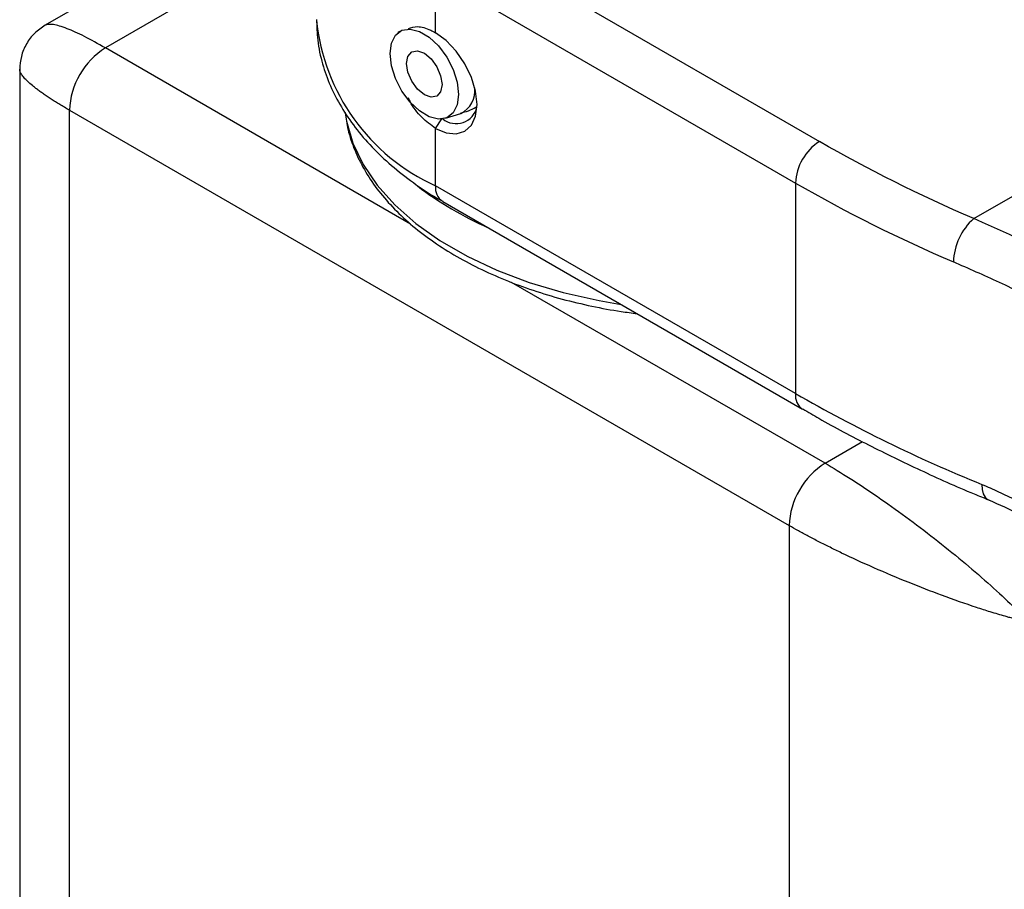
# Model space of a CAD drawing. Header units: millimetres. Extents: x 13 to 546, y 13 to 419.
# Tile 13 of 16: x 462 to 492, y 350 to 375. Entities that reach past the tile are written whole.
import ezdxf

# ---------------------------------------------------------------- set-up
doc = ezdxf.new("R2010")
doc.units = ezdxf.units.MM
doc.header["$LTSCALE"] = 2

msp = doc.modelspace()

# ---------------------------------------------------------------- linework, layer by layer
for p, q in [((471.228, 379.901), (463.233, 375.285)), ((471.228, 378.21), (465.008, 374.619)), ((490.604, 369.585), (505.855, 378.39)), ((475.45, 377.981), (486.056, 371.858)), ((474.743, 376.757), (485.349, 370.634)), ((474.743, 375.062), (474.743, 376.757)), ((473.68, 375.106), (473.625, 375.059)), ((474.003, 369.426), (465.008, 374.619)), ((462.483, 373.986), (462.483, 299.722)), ((463.947, 372.782), (485.16, 360.536)), ((463.947, 296.844), (463.947, 372.782)), ((475.029, 372.543), (475.482, 372.688)), ((474.743, 372.246), (474.921, 372.522)), ((474.743, 370.551), (474.743, 372.246)), ((485.349, 370.634), (485.349, 364.428)), ((485.349, 364.428), (474.743, 370.551)), ((474.95, 370.093), (485.556, 363.97)), ((486.221, 362.373), (476.983, 367.706)), ((486.221, 362.373), (487.324, 363.01)), ((485.16, 360.536), (485.16, 284.598))]:
    msp.add_line(p, q)
at = {"flags": 128}
for points in [[(475.417, 373.245), (475.376, 372.936), (475.257, 372.701), (475.069, 372.558), (474.828, 372.52), (474.553, 372.59), (474.266, 372.761), (473.991, 373.02), (473.75, 373.347), (473.562, 373.714), (473.443, 374.091), (473.402, 374.449), (473.443, 374.759), (473.562, 374.994), (473.75, 375.136), (473.991, 375.174), (474.266, 375.105), (474.553, 374.934), (474.828, 374.674), (475.069, 374.348), (475.257, 373.981), (475.376, 373.603), (475.417, 373.245)], [(474.743, 372.246), (475.058, 372.111), (475.352, 372.082), (475.605, 372.16), (475.799, 372.34), (475.92, 372.609), (475.962, 372.95), (475.92, 373.338), (475.799, 373.748), (475.605, 374.152), (475.352, 374.521), (475.058, 374.832), (474.743, 375.062)], [(473.888, 374.159), (473.928, 374.369), (474.041, 374.501), (474.21, 374.532), (474.41, 374.46), (474.609, 374.294), (474.778, 374.06), (474.891, 373.794), (474.931, 373.536), (474.891, 373.325), (474.778, 373.194), (474.609, 373.162), (474.41, 373.235), (474.21, 373.401), (474.041, 373.635), (473.928, 373.901), (473.888, 374.159)], [(472.073, 372.691), (472.113, 372.456), (472.301, 371.812), (472.604, 371.182), (473.017, 370.573), (473.536, 369.992), (474.156, 369.445), (474.871, 368.937), (475.671, 368.475), (476.55, 368.063), (477.498, 367.705), (478.504, 367.405), (479.559, 367.166), (480.216, 367.053)], [(490.842, 361.748), (490.853, 361.598), (490.886, 361.471), (490.94, 361.373), (491.012, 361.308), (491.043, 361.293)]]:
    msp.add_lwpolyline(points, dxfattribs=at)
for centre, radius, start, end in [((477.233, 376.048), 6.035, 185.6948, 245.6253), ((466.25, 372.677), 2.305, 122.6055, 177.3945), ((475.179, 373.345), 0.724, 294.7542, 7.9524), ((475.348, 373.014), 0.629, 231.0251, 346.846), ((486.884, 370.564), 1.537, 122.6055, 177.3945), ((507.735, 409.589), 44.929, 240.1168, 246.758), ((480.437, 378.726), 10.281, 232.6922, 246.2219), ((475.218, 370.49), 0.48, 172.7442, 235.9436), ((491.777, 368.256), 1.773, 131.4414, 178.3755), ((485.837, 364.373), 0.491, 173.6384, 235.6761), ((508.075, 404.039), 45.667, 240.1555, 247.8293), ((487.463, 360.431), 2.305, 122.6055, 177.3945)]:
    msp.add_arc(centre, radius, start, end)
for points, knots in [([(463.233, 375.285), (463.126, 375.212), (462.909, 375.064), (462.67, 374.744), (462.512, 374.377), (462.492, 374.115), (462.483, 373.986)], [0, 0, 0, 0, 0.245683, 0.500022, 0.75435, 1, 1, 1, 1]), ([(465.008, 374.619), (464.795, 374.738), (464.363, 374.979), (463.845, 375.208), (463.433, 375.334), (463.301, 375.302), (463.233, 375.285)], [0, 0, 0, 0, 0.229357, 0.465323, 0.721459, 1, 1, 1, 1]), ([(471.233, 375.458), (471.238, 375.255), (471.25, 374.813), (471.393, 374.156), (471.629, 373.496), (471.951, 372.87), (472.362, 372.266), (472.857, 371.689), (473.43, 371.145), (474.081, 370.642), (474.592, 370.292), (474.903, 370.124), (474.955, 370.096)], [0, 0, 0, 0, 0.097153, 0.211516, 0.318076, 0.425968, 0.53516, 0.645366, 0.756176, 0.867194, 0.978106, 1, 1, 1, 1]), ([(473.939, 375.19), (474.025, 375.218), (474.21, 375.279), (474.506, 375.19), (474.694, 375.088), (474.743, 375.062)], [0, 0, 0, 0, 0.390209, 0.841316, 1, 1, 1, 1]), ([(463.947, 372.782), (463.899, 372.81), (463.802, 372.866), (463.665, 372.949), (463.533, 373.03), (463.409, 373.109), (463.291, 373.187), (463.18, 373.263), (463.076, 373.336), (462.98, 373.408), (462.867, 373.497), (462.745, 373.6), (462.631, 373.713), (462.547, 373.816), (462.493, 373.91), (462.486, 373.96), (462.483, 373.986)], [0, 0, 0, 0, 0.050599, 0.101379, 0.152381, 0.203648, 0.255222, 0.307143, 0.359452, 0.412187, 0.465387, 0.565317, 0.668551, 0.775291, 0.885719, 1, 1, 1, 1]), ([(474.743, 372.246), (474.605, 372.345), (474.329, 372.545), (474.055, 372.89), (473.958, 373.108), (473.943, 373.144)], [0, 0, 0, 0, 0.455758, 0.911556, 1, 1, 1, 1]), ([(472.077, 372.71), (472.1, 372.541), (472.15, 372.169), (472.344, 371.606), (472.628, 371.024), (473.001, 370.462), (473.457, 369.926), (473.991, 369.42), (474.597, 368.949), (475.269, 368.514), (476, 368.121), (476.782, 367.77), (477.608, 367.465), (478.464, 367.207), (479.333, 367.001), (480.073, 366.861), (480.525, 366.804), (480.682, 366.784)], [0, 0, 0, 0, 0.05792, 0.127869, 0.198253, 0.269025, 0.340048, 0.411161, 0.48223, 0.553152, 0.623814, 0.69413, 0.763955, 0.833009, 0.900683, 0.96538, 1, 1, 1, 1]), ([(475.478, 372.693), (475.635, 372.739), (475.796, 372.786), (475.937, 372.873), (475.941, 372.874)], [0, 0, 0, 0, 0.978288, 1, 1, 1, 1]), ([(516.89, 343.936), (516.89, 345.367), (516.634, 346.757), (516.038, 348.458), (515.906, 348.796), (515.613, 349.469), (515.453, 349.805), (514.94, 350.797), (514.555, 351.439), (513.707, 352.698), (513.245, 353.315), (512.253, 354.528), (511.722, 355.125), (510.063, 356.867), (508.865, 357.971), (506.954, 359.577), (506.298, 360.103), (505.284, 360.883), (504.941, 361.142), (504.252, 361.652), (503.905, 361.903), (502.161, 363.143), (500.736, 364.084), (498.56, 365.426), (497.828, 365.862), (496.721, 366.498), (496.349, 366.707), (495.613, 367.114), (495.247, 367.312), (493.425, 368.28), (491.998, 368.976), (490.604, 369.585)], [0, 0, 0, 0, 0.125, 0.125, 0.15625, 0.15625, 0.1875, 0.1875, 0.25, 0.25, 0.3125, 0.3125, 0.375, 0.375, 0.5, 0.5, 0.5625, 0.5625, 0.59375, 0.59375, 0.625, 0.625, 0.75, 0.75, 0.8125, 0.8125, 0.84375, 0.84375, 0.875, 0.875, 1, 1, 1, 1]), ([(516.194, 343.767), (516.193, 343.88), (516.191, 344.106), (516.174, 344.444), (516.148, 344.783), (516.112, 345.121), (516.065, 345.459), (516.007, 345.796), (515.939, 346.134), (515.861, 346.472), (515.772, 346.809), (515.672, 347.147), (515.562, 347.484), (515.251, 348.357), (514.601, 349.765), (513.427, 351.612), (512.008, 353.401), (510.418, 355.089), (508.666, 356.72), (506.8, 358.278), (504.824, 359.785), (502.77, 361.23), (500.665, 362.61), (498.515, 363.928), (496.352, 365.17), (494.663, 366.075), (493.474, 366.681), (492.761, 367.035), (492.056, 367.376), (491.362, 367.701), (490.677, 368.013), (490.229, 368.208), (490.005, 368.306)], [0, 0, 0, 0, 0.010269, 0.02054, 0.030821, 0.041118, 0.051436, 0.061784, 0.072166, 0.08259, 0.093061, 0.103586, 0.11417, 0.124821, 0.186187, 0.250194, 0.311755, 0.375578, 0.437269, 0.50005, 0.562671, 0.62527, 0.687739, 0.74947, 0.81262, 0.874788, 0.895902, 0.91689, 0.937772, 0.958571, 0.979306, 1, 1, 1, 1]), ([(485.564, 363.974), (485.72, 363.882), (486.343, 363.513), (487.496, 362.908), (489.024, 362.165), (490.211, 361.629), (490.903, 361.355), (491.047, 361.297)], [0, 0, 0, 0, 0.093329, 0.371357, 0.649207, 0.926845, 1, 1, 1, 1]), ([(486.221, 362.373), (486.684, 362.106), (487.211, 361.77), (488.314, 361.01), (488.889, 360.587), (490.002, 359.718), (490.539, 359.272), (491.491, 358.426), (491.907, 358.025), (492.231, 357.678)], [0, 0, 0, 0, 0.25, 0.25, 0.5, 0.5, 0.75, 0.75, 1, 1, 1, 1]), ([(490.842, 361.748), (490.924, 361.713), (491.089, 361.645), (491.338, 361.533), (491.587, 361.415), (491.837, 361.291), (492.088, 361.161), (492.506, 360.933), (493.09, 360.586), (493.829, 360.09), (494.551, 359.549), (495.481, 358.772), (496.565, 357.703), (497.495, 356.526), (498.112, 355.541), (498.505, 354.783), (498.82, 354.016), (499.013, 353.372), (499.122, 352.858), (499.181, 352.473), (499.218, 352.091), (499.223, 351.841), (499.225, 351.716)], [0, 0, 0, 0, 0.020796, 0.041575, 0.062357, 0.083163, 0.104012, 0.124925, 0.187457, 0.250112, 0.312468, 0.374769, 0.499933, 0.624282, 0.687171, 0.749451, 0.812028, 0.874103, 0.905702, 0.937152, 0.968551, 1, 1, 1, 1]), ([(491.042, 361.293), (491.354, 361.156), (491.942, 360.896), (492.782, 360.419), (493.509, 359.947), (494.174, 359.463), (494.792, 358.961), (495.392, 358.418), (495.953, 357.854), (496.483, 357.254), (497.015, 356.572), (497.503, 355.837), (497.938, 355.03), (498.289, 354.181), (498.554, 353.232), (498.59, 352.589), (498.609, 352.251)], [0, 0, 0, 0, 0.086728, 0.163546, 0.231302, 0.289185, 0.351944, 0.411574, 0.47169, 0.531569, 0.593598, 0.671053, 0.739872, 0.817175, 0.904039, 1, 1, 1, 1]), ([(492.231, 357.678), (492.176, 357.691), (492.071, 357.716), (491.915, 357.755), (491.772, 357.793), (491.646, 357.828), (491.427, 357.889), (491.114, 357.982), (490.508, 358.176), (489.716, 358.452), (488.691, 358.85), (487.687, 359.272), (486.901, 359.633), (486.367, 359.893), (486.038, 360.059), (485.726, 360.222), (485.431, 360.382), (485.25, 360.485), (485.16, 360.536)], [0, 0, 0, 0, 0.032368, 0.061317, 0.086845, 0.108953, 0.12764, 0.198559, 0.261391, 0.405754, 0.531598, 0.661978, 0.781847, 0.826576, 0.870647, 0.914166, 0.957245, 1, 1, 1, 1])]:
    msp.add_open_spline(points, degree=3, knots=knots)
msp.add_open_spline([(490.604, 369.585), (488.995, 370.279), (487.476, 371.039), (486.056, 371.858)], degree=3)

doc.saveas('drawing.dxf')
